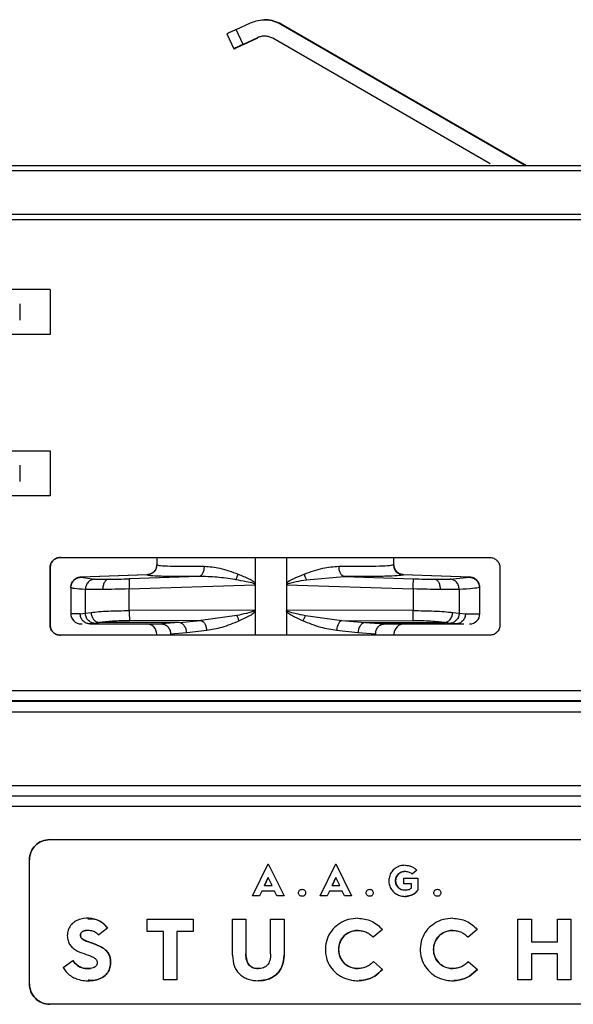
# Model space of a CAD drawing. Header units: millimetres. Extents: x -172 to 186, y -17 to 277.
# Tile 24 of 26: x 37 to 64, y 229 to 277. Entities that reach past the tile are written whole.
import ezdxf

# ---------------------------------------------------------------- set-up
doc = ezdxf.new("R2010")
doc.units = ezdxf.units.MM

msp = doc.modelspace()

# ---------------------------------------------------------------- linework, layer by layer
at = {"color": 7, "linetype": 'Continuous', "lineweight": 25}
for p, q in [((47.742, 276.693), (48.448, 277.022)), ((49.14, 277.172), (49.125, 277.172)), ((49.925, 276.957), (61.916, 270.034)), ((49.94, 276.957), (49.925, 276.957)), ((61.932, 270.034), (49.94, 276.957)), ((47.29, 276.481), (47.629, 275.756)), ((48.08, 275.968), (47.742, 276.693)), ((48.787, 276.297), (48.08, 275.968)), ((48.096, 275.968), (48.802, 276.297)), ((48.802, 276.297), (48.787, 276.297)), ((60.154, 270.128), (49.525, 276.265)), ((47.629, 275.756), (47.642, 275.756)), ((85.353, 270.034), (11.645, 270.034)), ((85.348, 269.791), (11.709, 269.791)), ((85.344, 267.396), (11.908, 267.394)), ((38.64, 263.986), (21.84, 263.986)), ((38.64, 263.986), (38.64, 261.786)), ((37.157, 263.286), (37.157, 262.486)), ((38.64, 261.786), (21.84, 261.786)), ((21.84, 256.086), (38.64, 256.086)), ((38.64, 256.086), (38.64, 253.886)), ((37.157, 255.386), (37.157, 254.586)), ((38.64, 253.886), (21.84, 253.886)), ((39.139, 250.875), (60.139, 250.875)), ((43.857, 250.875), (43.857, 250.526)), ((48.683, 248.237), (48.683, 250.875)), ((50.201, 250.875), (50.201, 248.237)), ((55.457, 250.524), (55.457, 250.875)), ((43.861, 250.53), (43.858, 250.524)), ((55.43, 250.524), (55.455, 250.524)), ((38.639, 247.575), (38.639, 250.375)), ((38.639, 250.375), (38.644, 250.375)), ((38.644, 250.375), (38.644, 247.575)), ((38.669, 250.375), (38.674, 250.375)), ((43.406, 250.031), (40.128, 249.917)), ((43.376, 250.025), (40.138, 249.911)), ((40.138, 249.911), (40.814, 249.817)), ((40.138, 249.911), (40.151, 249.911)), ((45.908, 249.951), (42.527, 249.837)), ((43.376, 250.025), (43.389, 250.025)), ((51.174, 249.788), (53.018, 249.951)), ((53.018, 249.951), (56.408, 249.837)), ((59.184, 249.917), (55.907, 250.031)), ((59.148, 249.911), (55.911, 250.025)), ((55.911, 250.025), (55.925, 250.025)), ((58.211, 249.817), (59.148, 249.911)), ((59.148, 249.911), (59.162, 249.911)), ((60.639, 250.375), (60.639, 247.575)), ((39.656, 249.423), (39.656, 248.129)), ((42.509, 249.337), (48.659, 249.545)), ((50.224, 249.545), (56.39, 249.337)), ((59.654, 249.412), (59.653, 249.472)), ((59.656, 248.129), (59.656, 249.423)), ((39.68, 249.405), (39.656, 249.412)), ((40.367, 248.153), (40.367, 249.318)), ((42.509, 248.281), (42.509, 249.337)), ((56.39, 249.337), (56.39, 248.281)), ((58.643, 249.318), (58.643, 248.153)), ((59.656, 249.412), (59.63, 249.412)), ((40.11, 248.129), (39.712, 248.129)), ((40.11, 248.129), (40.367, 248.153)), ((40.367, 248.153), (40.643, 248.191)), ((48.658, 248.305), (42.509, 248.281)), ((47.766, 248.039), (46.011, 247.798)), ((48.682, 247.075), (48.682, 248.237)), ((50.201, 248.237), (50.201, 247.075)), ((56.39, 248.281), (50.225, 248.305)), ((51.125, 248.038), (52.913, 247.798)), ((58.33, 248.191), (58.643, 248.153)), ((58.643, 248.153), (58.954, 248.129)), ((38.639, 247.575), (38.644, 247.575)), ((38.669, 247.575), (38.674, 247.575)), ((40.163, 247.629), (40.208, 247.629)), ((40.83, 247.655), (40.588, 247.629)), ((40.588, 247.629), (44.095, 247.629)), ((41.05, 247.694), (40.83, 247.655)), ((44.95, 247.694), (41.05, 247.694)), ((46.011, 247.798), (42.543, 247.784)), ((44.95, 247.694), (44.095, 247.629)), ((44.95, 247.694), (46.011, 247.798)), ((52.913, 247.798), (56.389, 247.784)), ((52.913, 247.798), (54.042, 247.694)), ((54.042, 247.694), (57.941, 247.694)), ((54.042, 247.694), (54.981, 247.629)), ((54.981, 247.629), (58.876, 247.629)), ((58.192, 247.655), (57.941, 247.694)), ((58.489, 247.629), (58.192, 247.655)), ((60.139, 247.075), (39.139, 247.075)), ((45.321, 247.197), (44.537, 247.129)), ((46.298, 247.301), (45.321, 247.197)), ((53.692, 247.197), (52.652, 247.301)), ((54.558, 247.129), (53.692, 247.197)), ((28.579, 244.38), (99.989, 244.38)), ((97.16, 243.837), (12.175, 243.837)), ((28.578, 243.88), (99.988, 243.88)), ((12.174, 243.337), (97.451, 243.337)), ((13.21, 239.729), (97.159, 239.729)), ((13.209, 239.229), (95.627, 239.229)), ((85.322, 239.204), (20.617, 239.204)), ((85.321, 238.704), (20.615, 238.704)), ((38.631, 237.088), (67.631, 237.088)), ((37.631, 230.027), (37.631, 236.088)), ((37.631, 230.027), (37.631, 236.088)), ((37.631, 236.088), (37.631, 236.088)), ((48.544, 234.328), (49.312, 235.888)), ((49.312, 235.888), (50.08, 234.328)), ((49.312, 235.888), (49.312, 235.888)), ((49.312, 235.888), (50.08, 234.328)), ((51.849, 234.328), (52.617, 235.888)), ((52.617, 235.888), (53.385, 234.328)), ((52.617, 235.888), (52.617, 235.888)), ((52.617, 235.888), (53.385, 234.328)), ((55.998, 235.826), (55.998, 235.826)), ((56.569, 235.587), (56.349, 235.394)), ((56.57, 235.587), (56.35, 235.394)), ((56.57, 235.587), (56.569, 235.587)), ((49.31, 235.227), (49.123, 234.84)), ((49.124, 234.84), (49.31, 235.227)), ((49.498, 234.84), (49.31, 235.227)), ((49.31, 235.227), (49.31, 235.227)), ((52.615, 235.227), (52.428, 234.84)), ((52.429, 234.84), (52.615, 235.227)), ((52.803, 234.84), (52.615, 235.227)), ((52.615, 235.227), (52.615, 235.227)), ((55.932, 235.202), (56.625, 235.202)), ((55.932, 234.914), (55.932, 235.202)), ((56.349, 235.394), (56.35, 235.394)), ((56.624, 235.202), (56.624, 234.605)), ((56.625, 235.202), (56.625, 234.605)), ((49.003, 234.563), (48.888, 234.328)), ((49.003, 234.563), (48.889, 234.328)), ((49.619, 234.563), (49.003, 234.563)), ((49.123, 234.84), (49.498, 234.84)), ((49.733, 234.328), (49.619, 234.563)), ((50.965, 234.652), (50.964, 234.652)), ((52.308, 234.563), (52.193, 234.328)), ((52.308, 234.563), (52.194, 234.328)), ((52.924, 234.563), (52.308, 234.563)), ((52.428, 234.84), (52.803, 234.84)), ((53.038, 234.328), (52.923, 234.563)), ((54.27, 234.652), (54.269, 234.652)), ((56.32, 234.914), (55.932, 234.914)), ((56.319, 234.715), (56.319, 234.914)), ((56.32, 234.715), (56.319, 234.715)), ((56.624, 234.605), (56.625, 234.605)), ((57.579, 234.652), (57.578, 234.652)), ((48.889, 234.328), (48.544, 234.328)), ((50.08, 234.328), (49.733, 234.328)), ((50.964, 234.307), (50.965, 234.307)), ((52.194, 234.328), (51.849, 234.328)), ((53.385, 234.328), (53.038, 234.328)), ((54.269, 234.307), (54.27, 234.307)), ((57.578, 234.307), (57.579, 234.307)), ((40.482, 233.234), (40.481, 233.234)), ((43.384, 232.593), (43.384, 233.188)), ((43.384, 233.188), (45.632, 233.188)), ((45.631, 233.188), (45.631, 232.593)), ((45.632, 233.188), (45.632, 232.593)), ((47.559, 231.425), (47.559, 233.188)), ((47.559, 233.188), (48.214, 233.188)), ((48.214, 233.188), (48.214, 231.492)), ((48.214, 233.188), (48.214, 231.492)), ((49.424, 233.188), (50.079, 233.188)), ((49.424, 231.492), (49.424, 233.188)), ((50.079, 233.188), (50.079, 231.425)), ((50.079, 233.188), (50.079, 231.425)), ((53.694, 233.234), (53.694, 233.234)), ((58.333, 233.234), (58.332, 233.234)), ((61.518, 230.227), (61.518, 233.188)), ((61.518, 233.188), (62.173, 233.188)), ((62.172, 233.188), (62.172, 232.087)), ((62.173, 233.188), (62.173, 232.087)), ((63.455, 232.087), (63.455, 233.188)), ((63.455, 233.188), (64.11, 233.188)), ((64.109, 233.188), (64.109, 230.227)), ((64.11, 233.188), (64.11, 230.227)), ((41.456, 232.75), (41.018, 232.419)), ((41.456, 232.75), (41.019, 232.419)), ((41.456, 232.75), (41.456, 232.75)), ((44.187, 232.593), (43.384, 232.593)), ((44.187, 230.227), (44.187, 232.593)), ((45.632, 232.593), (44.841, 232.593)), ((44.841, 232.593), (44.841, 230.227)), ((44.842, 232.593), (44.842, 230.227)), ((54.891, 232.682), (54.445, 232.304)), ((54.892, 232.682), (54.446, 232.304)), ((54.892, 232.682), (54.891, 232.682)), ((59.53, 232.682), (59.084, 232.304)), ((59.531, 232.682), (59.085, 232.304)), ((59.531, 232.682), (59.53, 232.682)), ((41.018, 232.419), (41.019, 232.419)), ((54.445, 232.304), (54.446, 232.304)), ((59.084, 232.304), (59.085, 232.304)), ((62.172, 232.087), (63.456, 232.087)), ((40.844, 231.964), (40.844, 231.964)), ((39.285, 230.834), (39.761, 231.161)), ((39.761, 231.161), (39.761, 231.161)), ((40.202, 231.539), (40.203, 231.539)), ((47.56, 231.425), (47.559, 231.425)), ((48.214, 231.492), (48.214, 231.492)), ((49.425, 231.492), (49.424, 231.492)), ((50.079, 231.425), (50.079, 231.425)), ((63.456, 231.492), (62.172, 231.492)), ((62.172, 231.492), (62.172, 230.227)), ((62.173, 231.492), (62.173, 230.227)), ((63.455, 230.227), (63.455, 231.492)), ((39.285, 230.834), (39.285, 230.834)), ((48.821, 230.775), (48.822, 230.775)), ((54.45, 231.114), (54.896, 230.736)), ((54.45, 231.114), (54.45, 231.114)), ((54.45, 231.114), (54.896, 230.736)), ((54.896, 230.736), (54.896, 230.736)), ((59.088, 231.114), (59.534, 230.736)), ((59.089, 231.114), (59.088, 231.114)), ((59.089, 231.114), (59.535, 230.736)), ((59.534, 230.736), (59.535, 230.736)), ((40.501, 230.18), (40.502, 230.18)), ((44.842, 230.227), (44.187, 230.227)), ((48.821, 230.18), (48.822, 230.18)), ((53.752, 230.181), (53.752, 230.181)), ((58.39, 230.181), (58.391, 230.181)), ((62.173, 230.227), (61.518, 230.227)), ((64.11, 230.227), (63.455, 230.227)), ((37.631, 230.027), (37.631, 230.027)), ((67.631, 229.027), (38.631, 229.027))]:
    msp.add_line(p, q, dxfattribs=at)
at = {"color": 7, "linetype": 'Continuous', "lineweight": 25, "flags": 128}
for points in [[(85.345, 267.653), (48.623, 267.653), (11.89, 267.65)], [(55.998, 235.53), (55.815, 235.495), (55.666, 235.397), (55.567, 235.25), (55.531, 235.064), (55.567, 234.88), (55.666, 234.733), (55.815, 234.636), (55.998, 234.601), (55.998, 234.601)]]:
    msp.add_lwpolyline(points, dxfattribs=at)
at = {"color": 7, "linetype": 'Continuous', "lineweight": 25}
for centre, radius, start, end in [((40.156, 248.129), 0.5, 178.9382, 270), ((59.156, 248.129), 0.5, 270, 358.9382), ((43.356, 247.129), 0.5, 359.511, 90), ((55.956, 247.129), 0.5, 90, 179.511), ((53.681, 231.707), 0.933, 89.1873, 270.8127), ((58.32, 231.707), 0.933, 89.1873, 270.8127)]:
    msp.add_arc(centre, radius, start, end, dxfattribs=at)
for points in [[(48.448, 277.022), (48.568, 277.068), (48.808, 277.16), (49.195, 277.184), (49.579, 277.126), (49.809, 277.014), (49.925, 276.957)], [(47.742, 276.693), (47.683, 276.665), (47.564, 276.61), (47.415, 276.54), (47.31, 276.491), (47.297, 276.484), (47.29, 276.481)], [(48.08, 275.968), (48.021, 275.94), (47.902, 275.884), (47.753, 275.815), (47.648, 275.766), (47.635, 275.759), (47.629, 275.756)], [(47.642, 275.756), (47.649, 275.759), (47.663, 275.766), (47.768, 275.815), (47.918, 275.884), (48.037, 275.94), (48.096, 275.968)], [(49.525, 276.265), (49.467, 276.293), (49.352, 276.349), (49.16, 276.378), (48.966, 276.366), (48.846, 276.32), (48.787, 276.297)], [(38.639, 250.375), (38.647, 250.441), (38.662, 250.572), (38.778, 250.737), (38.943, 250.853), (39.074, 250.868), (39.139, 250.875)], [(39.144, 250.875), (39.079, 250.868), (38.948, 250.853), (38.783, 250.737), (38.667, 250.572), (38.652, 250.441), (38.644, 250.375)], [(60.139, 250.875), (60.205, 250.868), (60.336, 250.853), (60.501, 250.737), (60.617, 250.572), (60.632, 250.441), (60.639, 250.375)], [(42.527, 249.837), (42.523, 249.827), (42.514, 249.808), (42.507, 249.692), (42.504, 249.529), (42.507, 249.401), (42.509, 249.337)], [(56.39, 249.337), (56.392, 249.401), (56.397, 249.529), (56.403, 249.692), (56.407, 249.808), (56.408, 249.827), (56.408, 249.837)], [(42.509, 248.281), (42.51, 248.22), (42.511, 248.098), (42.519, 247.941), (42.53, 247.824), (42.539, 247.797), (42.543, 247.784)], [(56.389, 247.784), (56.389, 247.797), (56.389, 247.824), (56.389, 247.941), (56.39, 248.098), (56.39, 248.22), (56.39, 248.281)], [(39.139, 247.075), (39.074, 247.083), (38.943, 247.098), (38.778, 247.213), (38.662, 247.379), (38.647, 247.51), (38.639, 247.575)], [(38.644, 247.575), (38.652, 247.51), (38.667, 247.379), (38.783, 247.213), (38.948, 247.098), (39.079, 247.083), (39.144, 247.075)], [(60.639, 247.575), (60.632, 247.51), (60.617, 247.379), (60.501, 247.213), (60.336, 247.098), (60.205, 247.083), (60.139, 247.075)], [(37.631, 236.088), (37.646, 236.219), (37.676, 236.481), (37.908, 236.811), (38.238, 237.042), (38.5, 237.073), (38.631, 237.088)], [(38.631, 237.088), (38.5, 237.073), (38.238, 237.042), (37.908, 236.811), (37.676, 236.481), (37.646, 236.219), (37.631, 236.088)], [(55.998, 235.826), (56.051, 235.823), (56.157, 235.818), (56.309, 235.769), (56.451, 235.694), (56.53, 235.623), (56.569, 235.587)], [(55.998, 235.826), (56.051, 235.823), (56.158, 235.818), (56.31, 235.769), (56.452, 235.694), (56.53, 235.623), (56.57, 235.587)], [(50.964, 234.307), (50.942, 234.31), (50.897, 234.315), (50.839, 234.355), (50.801, 234.412), (50.788, 234.48), (50.801, 234.547), (50.839, 234.604), (50.897, 234.644), (50.942, 234.649), (50.964, 234.652)], [(50.964, 234.652), (50.987, 234.649), (51.032, 234.644), (51.089, 234.604), (51.127, 234.547), (51.141, 234.48), (51.127, 234.412), (51.089, 234.355), (51.032, 234.315), (50.987, 234.31), (50.964, 234.307)], [(50.965, 234.652), (50.987, 234.649), (51.032, 234.644), (51.09, 234.604), (51.128, 234.547), (51.141, 234.48), (51.128, 234.412), (51.09, 234.355), (51.032, 234.315), (50.987, 234.31), (50.965, 234.307)], [(54.269, 234.307), (54.247, 234.31), (54.202, 234.315), (54.144, 234.355), (54.106, 234.412), (54.092, 234.48), (54.106, 234.547), (54.144, 234.604), (54.202, 234.644), (54.247, 234.649), (54.269, 234.652)], [(54.269, 234.652), (54.292, 234.649), (54.337, 234.644), (54.394, 234.604), (54.432, 234.547), (54.446, 234.48), (54.432, 234.412), (54.394, 234.355), (54.337, 234.315), (54.292, 234.31), (54.269, 234.307)], [(54.27, 234.652), (54.292, 234.649), (54.337, 234.644), (54.395, 234.604), (54.433, 234.547), (54.446, 234.48), (54.433, 234.412), (54.395, 234.355), (54.337, 234.315), (54.292, 234.31), (54.27, 234.307)], [(57.578, 234.307), (57.556, 234.31), (57.511, 234.315), (57.453, 234.355), (57.415, 234.412), (57.402, 234.48), (57.415, 234.547), (57.453, 234.604), (57.511, 234.644), (57.556, 234.649), (57.578, 234.652)], [(57.578, 234.652), (57.601, 234.649), (57.646, 234.644), (57.703, 234.604), (57.742, 234.547), (57.755, 234.48), (57.742, 234.412), (57.703, 234.355), (57.646, 234.315), (57.601, 234.31), (57.578, 234.307)], [(57.579, 234.652), (57.602, 234.649), (57.647, 234.644), (57.704, 234.604), (57.742, 234.547), (57.756, 234.48), (57.742, 234.412), (57.704, 234.355), (57.647, 234.315), (57.602, 234.31), (57.579, 234.307)], [(53.694, 233.234), (53.807, 233.227), (54.034, 233.212), (54.357, 233.099), (54.654, 232.927), (54.812, 232.764), (54.891, 232.682)], [(53.694, 233.234), (53.808, 233.227), (54.034, 233.212), (54.358, 233.099), (54.655, 232.927), (54.813, 232.764), (54.892, 232.682)], [(58.332, 233.234), (58.446, 233.227), (58.672, 233.212), (58.996, 233.099), (59.292, 232.927), (59.451, 232.764), (59.53, 232.682)], [(58.333, 233.234), (58.446, 233.227), (58.673, 233.212), (58.996, 233.099), (59.293, 232.927), (59.452, 232.764), (59.531, 232.682)], [(38.631, 229.027), (38.5, 229.042), (38.238, 229.072), (37.908, 229.303), (37.676, 229.633), (37.646, 229.896), (37.631, 230.027)], [(37.631, 230.027), (37.646, 229.896), (37.676, 229.633), (37.908, 229.303), (38.238, 229.072), (38.5, 229.042), (38.631, 229.027)]]:
    msp.add_open_spline(points, degree=3, dxfattribs=at)
for points, knots in [([(49.94, 276.957), (49.825, 277.012), (49.595, 277.122), (49.314, 277.181), (49.164, 277.167), (49.141, 277.165)], [0, 0, 0, 0, 0.458429, 0.916858, 1, 1, 1, 1]), ([(43.858, 250.524), (43.851, 250.463), (43.837, 250.335), (43.726, 250.169), (43.564, 250.052), (43.437, 250.034), (43.376, 250.025)], [0, 0, 0, 0, 0.2405789, 0.5, 0.7594211, 1, 1, 1, 1]), ([(43.858, 250.529), (43.851, 250.468), (43.838, 250.34), (43.727, 250.174), (43.566, 250.057), (43.439, 250.039), (43.378, 250.03)], [0, 0, 0, 0, 0.240661, 0.499886, 0.759169, 1, 1, 1, 1]), ([(43.858, 250.524), (43.898, 250.509), (43.977, 250.48), (44.483, 250.455), (45.207, 250.443), (45.864, 250.448), (46.189, 250.451)], [0, 0, 0, 0, 0.258084, 0.510758, 0.758053, 1, 1, 1, 1]), ([(45.908, 249.951), (45.945, 249.961), (46.02, 249.98), (46.114, 250.097), (46.179, 250.263), (46.186, 250.389), (46.189, 250.451)], [0, 0, 0, 0, 0.240725, 0.5, 0.759275, 1, 1, 1, 1]), ([(46.189, 250.451), (46.439, 250.429), (46.968, 250.383), (47.536, 250.173), (47.836, 250.063)], [0, 0, 0, 0, 0.473077, 1, 1, 1, 1]), ([(51.061, 250.062), (51.368, 250.173), (51.951, 250.383), (52.505, 250.429), (52.767, 250.451)], [0, 0, 0, 0, 0.526926, 1, 1, 1, 1]), ([(52.767, 250.451), (53.112, 250.448), (53.809, 250.443), (54.613, 250.455), (55.21, 250.48), (55.356, 250.509), (55.43, 250.524)], [0, 0, 0, 0, 0.241947, 0.489242, 0.741916, 1, 1, 1, 1]), ([(53.018, 249.951), (52.986, 249.961), (52.918, 249.98), (52.834, 250.097), (52.776, 250.263), (52.77, 250.389), (52.767, 250.451)], [0, 0, 0, 0, 0.240725, 0.5, 0.759275, 1, 1, 1, 1]), ([(55.43, 250.524), (55.437, 250.463), (55.451, 250.335), (55.562, 250.169), (55.723, 250.052), (55.85, 250.034), (55.911, 250.025)], [0, 0, 0, 0, 0.240579, 0.5, 0.759421, 1, 1, 1, 1]), ([(55.935, 250.03), (55.874, 250.039), (55.747, 250.057), (55.586, 250.174), (55.475, 250.34), (55.462, 250.468), (55.456, 250.529)], [0, 0, 0, 0, 0.2408313, 0.5001145, 0.7593391, 1, 1, 1, 1]), ([(39.656, 249.412), (39.663, 249.474), (39.677, 249.601), (39.788, 249.767), (39.95, 249.884), (40.077, 249.903), (40.138, 249.911)], [0, 0, 0, 0, 0.240569, 0.5, 0.759431, 1, 1, 1, 1]), ([(40.145, 249.917), (40.085, 249.909), (39.977, 249.895), (39.829, 249.804), (39.734, 249.691), (39.68, 249.578), (39.667, 249.51), (39.66, 249.472)], [0, 0, 0, 0, 0.262352, 0.471012, 0.679237, 0.822256, 1, 1, 1, 1]), ([(45.908, 249.951), (45.544, 249.948), (44.816, 249.943), (44.031, 249.955), (43.499, 249.981), (43.417, 250.01), (43.376, 250.025)], [0, 0, 0, 0, 0.250008, 0.500014, 0.750012, 1, 1, 1, 1]), ([(47.718, 249.788), (47.701, 249.791), (47.396, 249.841), (46.784, 249.927), (46.207, 249.943), (45.908, 249.951)], [0, 0, 0, 0, 0.028857, 0.497876, 1, 1, 1, 1]), ([(47.718, 249.788), (47.74, 249.831), (47.785, 249.915), (47.819, 250.013), (47.836, 250.063)], [0, 0, 0, 0, 0.500022, 1, 1, 1, 1]), ([(47.836, 250.063), (48.01, 249.99), (48.257, 249.888), (48.552, 249.742), (48.647, 249.648), (48.683, 249.613)], [0, 0, 0, 0, 0.594404, 0.84589, 1, 1, 1, 1]), ([(50.201, 249.613), (50.218, 249.632), (50.33, 249.757), (50.643, 249.889), (50.915, 250.002), (51.061, 250.062)], [0, 0, 0, 0, 0.078529, 0.50781, 1, 1, 1, 1]), ([(51.061, 250.062), (51.078, 250.013), (51.112, 249.915), (51.153, 249.83), (51.174, 249.788)], [0, 0, 0, 0, 0.500017, 1, 1, 1, 1]), ([(55.911, 250.025), (55.834, 250.01), (55.681, 249.981), (55.051, 249.955), (54.178, 249.943), (53.405, 249.948), (53.018, 249.951)], [0, 0, 0, 0, 0.2499882, 0.4999861, 0.7499916, 1, 1, 1, 1]), ([(59.148, 249.911), (59.21, 249.903), (59.337, 249.884), (59.498, 249.767), (59.609, 249.601), (59.624, 249.474), (59.63, 249.412)], [0, 0, 0, 0, 0.240569, 0.5, 0.759431, 1, 1, 1, 1]), ([(59.653, 249.472), (59.646, 249.51), (59.633, 249.578), (59.579, 249.691), (59.484, 249.804), (59.336, 249.895), (59.228, 249.909), (59.168, 249.917)], [0, 0, 0, 0, 0.1777436, 0.3207635, 0.528988, 0.7376477, 1, 1, 1, 1]), ([(40.814, 249.817), (40.757, 249.808), (40.64, 249.788), (40.49, 249.671), (40.387, 249.506), (40.374, 249.379), (40.367, 249.318)], [0, 0, 0, 0, 0.240694, 0.5, 0.759306, 1, 1, 1, 1]), ([(40.814, 249.817), (40.896, 249.814), (41.061, 249.809), (41.349, 249.811), (41.494, 249.812)], [0, 0, 0, 0, 0.4999914, 1, 1, 1, 1]), ([(41.494, 249.812), (41.458, 249.803), (41.384, 249.783), (41.291, 249.666), (41.228, 249.501), (41.221, 249.374), (41.217, 249.313)], [0, 0, 0, 0, 0.240714, 0.499979, 0.759256, 1, 1, 1, 1]), ([(41.494, 249.812), (41.653, 249.815), (41.971, 249.819), (42.342, 249.831), (42.527, 249.837)], [0, 0, 0, 0, 0.500269, 1, 1, 1, 1]), ([(48.659, 249.545), (48.659, 249.547), (48.659, 249.551), (48.655, 249.559), (48.642, 249.576), (48.509, 249.649), (48.188, 249.701), (47.89, 249.756), (47.718, 249.788)], [0, 0, 0, 0, 0.005576, 0.011573, 0.025995, 0.069, 0.462783, 1, 1, 1, 1]), ([(48.659, 249.545), (48.663, 249.549), (48.67, 249.558), (48.681, 249.58), (48.682, 249.599), (48.683, 249.613)], [0, 0, 0, 0, 0.221706, 0.454983, 1, 1, 1, 1]), ([(50.201, 249.613), (50.202, 249.599), (50.203, 249.58), (50.213, 249.557), (50.221, 249.549), (50.224, 249.545)], [0, 0, 0, 0, 0.547665, 0.780139, 1, 1, 1, 1]), ([(50.224, 249.545), (50.225, 249.548), (50.225, 249.553), (50.23, 249.563), (50.252, 249.584), (50.319, 249.614), (50.462, 249.655), (50.755, 249.718), (51.006, 249.76), (51.174, 249.788)], [0, 0, 0, 0, 0.007143, 0.014993, 0.034782, 0.097226, 0.231033, 0.485238, 1, 1, 1, 1]), ([(56.408, 249.837), (56.595, 249.831), (56.969, 249.819), (57.301, 249.815), (57.467, 249.812)], [0, 0, 0, 0, 0.4995681, 1, 1, 1, 1]), ([(57.467, 249.812), (57.62, 249.811), (57.926, 249.809), (58.116, 249.814), (58.211, 249.817)], [0, 0, 0, 0, 0.499873, 1, 1, 1, 1]), ([(57.467, 249.812), (57.499, 249.803), (57.565, 249.783), (57.648, 249.666), (57.704, 249.501), (57.711, 249.374), (57.714, 249.313)], [0, 0, 0, 0, 0.240714, 0.499979, 0.759256, 1, 1, 1, 1]), ([(58.643, 249.318), (58.637, 249.379), (58.624, 249.506), (58.524, 249.671), (58.379, 249.788), (58.265, 249.808), (58.211, 249.817)], [0, 0, 0, 0, 0.240694, 0.5, 0.759306, 1, 1, 1, 1]), ([(40.367, 249.318), (40.161, 249.329), (39.768, 249.352), (39.708, 249.388), (39.68, 249.405)], [0, 0, 0, 0, 0.524058, 1, 1, 1, 1]), ([(41.217, 249.313), (41.035, 249.312), (40.674, 249.31), (40.469, 249.315), (40.367, 249.318)], [0, 0, 0, 0, 0.5064652, 1, 1, 1, 1]), ([(42.509, 249.337), (42.276, 249.332), (41.812, 249.32), (41.415, 249.315), (41.217, 249.313)], [0, 0, 0, 0, 0.502494, 1, 1, 1, 1]), ([(57.714, 249.313), (57.507, 249.315), (57.093, 249.32), (56.625, 249.332), (56.39, 249.337)], [0, 0, 0, 0, 0.497506, 1, 1, 1, 1]), ([(58.643, 249.318), (58.526, 249.315), (58.29, 249.31), (57.907, 249.312), (57.714, 249.313)], [0, 0, 0, 0, 0.4935348, 1, 1, 1, 1]), ([(59.63, 249.412), (59.551, 249.392), (59.396, 249.354), (58.891, 249.329), (58.643, 249.318)], [0, 0, 0, 0, 0.509998, 1, 1, 1, 1]), ([(40.588, 247.629), (40.527, 247.636), (40.435, 247.646), (40.324, 247.708), (40.248, 247.773), (40.186, 247.853), (40.126, 247.969), (40.117, 248.066), (40.11, 248.129)], [0, 0, 0, 0, 0.2394568, 0.3683607, 0.5, 0.6316393, 0.7605432, 1, 1, 1, 1]), ([(40.83, 247.655), (40.773, 247.663), (40.685, 247.676), (40.578, 247.739), (40.505, 247.803), (40.445, 247.882), (40.386, 247.997), (40.375, 248.092), (40.367, 248.153)], [0, 0, 0, 0, 0.239852, 0.368615, 0.5, 0.631385, 0.760148, 1, 1, 1, 1]), ([(40.643, 248.191), (40.766, 248.204), (41.008, 248.23), (41.48, 248.258), (41.983, 248.276), (42.336, 248.279), (42.509, 248.281)], [0, 0, 0, 0, 0.264782, 0.519664, 0.764711, 1, 1, 1, 1]), ([(40.643, 248.191), (40.652, 248.13), (40.669, 248.006), (40.765, 247.843), (40.898, 247.726), (41.001, 247.704), (41.05, 247.694)], [0, 0, 0, 0, 0.240975, 0.5, 0.759025, 1, 1, 1, 1]), ([(48.658, 248.305), (48.658, 248.304), (48.658, 248.3), (48.654, 248.292), (48.641, 248.275), (48.581, 248.239), (48.443, 248.194), (48.16, 248.12), (47.924, 248.072), (47.766, 248.039)], [0, 0, 0, 0, 0.005768, 0.012053, 0.027258, 0.072251, 0.230758, 0.484971, 1, 1, 1, 1]), ([(47.889, 247.775), (47.87, 247.822), (47.834, 247.916), (47.789, 247.998), (47.766, 248.039)], [0, 0, 0, 0, 0.5000169, 1, 1, 1, 1]), ([(48.682, 248.237), (48.653, 248.206), (48.58, 248.126), (48.309, 247.968), (48.07, 247.858), (47.889, 247.775)], [0, 0, 0, 0, 0.135676, 0.345194, 1, 1, 1, 1]), ([(48.682, 248.237), (48.681, 248.249), (48.68, 248.269), (48.671, 248.29), (48.664, 248.3), (48.66, 248.304), (48.658, 248.305)], [0, 0, 0, 0, 0.498217, 0.785367, 0.900206, 1, 1, 1, 1]), ([(50.201, 248.237), (50.202, 248.25), (50.203, 248.269), (50.214, 248.292), (50.221, 248.301), (50.225, 248.305)], [0, 0, 0, 0, 0.524008, 0.763656, 1, 1, 1, 1]), ([(51.006, 247.775), (50.84, 247.851), (50.603, 247.959), (50.324, 248.11), (50.235, 248.202), (50.201, 248.237)], [0, 0, 0, 0, 0.5935106, 0.8441032, 1, 1, 1, 1]), ([(50.225, 248.305), (50.225, 248.304), (50.225, 248.3), (50.228, 248.292), (50.242, 248.276), (50.367, 248.201), (50.674, 248.138), (50.96, 248.075), (51.125, 248.038)], [0, 0, 0, 0, 0.005672, 0.011832, 0.02665, 0.0702, 0.463685, 1, 1, 1, 1]), ([(51.125, 248.038), (51.104, 247.998), (51.062, 247.916), (51.025, 247.822), (51.006, 247.775)], [0, 0, 0, 0, 0.50002, 1, 1, 1, 1]), ([(56.39, 248.281), (56.564, 248.279), (56.92, 248.276), (57.438, 248.258), (57.932, 248.23), (58.196, 248.204), (58.33, 248.191)], [0, 0, 0, 0, 0.235289, 0.480336, 0.735218, 1, 1, 1, 1]), ([(57.941, 247.694), (57.988, 247.704), (58.085, 247.726), (58.212, 247.843), (58.304, 248.006), (58.321, 248.13), (58.33, 248.191)], [0, 0, 0, 0, 0.240975, 0.5, 0.759025, 1, 1, 1, 1]), ([(58.643, 248.153), (58.636, 248.092), (58.624, 247.997), (58.567, 247.882), (58.508, 247.803), (58.437, 247.739), (58.334, 247.676), (58.248, 247.663), (58.192, 247.655)], [0, 0, 0, 0, 0.239852, 0.368615, 0.5, 0.631385, 0.760148, 1, 1, 1, 1]), ([(58.954, 248.129), (58.947, 248.066), (58.938, 247.969), (58.88, 247.853), (58.82, 247.773), (58.745, 247.708), (58.637, 247.646), (58.547, 247.636), (58.489, 247.629)], [0, 0, 0, 0, 0.239457, 0.368361, 0.5, 0.631639, 0.760543, 1, 1, 1, 1]), ([(58.954, 248.129), (59.357, 248.129), (59.805, 248.129), (59.619, 248.129), (59.601, 248.129)], [0, 0, 0, 0, 0.9015039, 1, 1, 1, 1]), ([(42.543, 247.784), (42.396, 247.782), (42.102, 247.779), (41.694, 247.76), (41.327, 247.732), (41.143, 247.707), (41.05, 247.694)], [0, 0, 0, 0, 0.249757, 0.5, 0.749668, 1, 1, 1, 1]), ([(44.095, 247.629), (44.151, 247.622), (44.236, 247.612), (44.339, 247.55), (44.41, 247.485), (44.467, 247.405), (44.522, 247.289), (44.531, 247.192), (44.537, 247.129)], [0, 0, 0, 0, 0.239457, 0.368361, 0.5, 0.631639, 0.760543, 1, 1, 1, 1]), ([(45.321, 247.197), (45.313, 247.257), (45.297, 247.381), (45.209, 247.543), (45.088, 247.66), (44.995, 247.683), (44.95, 247.694)], [0, 0, 0, 0, 0.2410968, 0.5, 0.7589032, 1, 1, 1, 1]), ([(46.011, 247.798), (46.045, 247.786), (46.117, 247.762), (46.21, 247.644), (46.278, 247.483), (46.291, 247.36), (46.298, 247.301)], [0, 0, 0, 0, 0.241297, 0.5, 0.758703, 1, 1, 1, 1]), ([(47.889, 247.775), (47.602, 247.656), (47.058, 247.428), (46.542, 247.342), (46.298, 247.301)], [0, 0, 0, 0, 0.525926, 1, 1, 1, 1]), ([(52.652, 247.301), (52.397, 247.342), (51.857, 247.428), (51.3, 247.656), (51.006, 247.775)], [0, 0, 0, 0, 0.474082, 1, 1, 1, 1]), ([(52.913, 247.798), (52.882, 247.786), (52.818, 247.762), (52.734, 247.644), (52.672, 247.483), (52.659, 247.36), (52.652, 247.301)], [0, 0, 0, 0, 0.241297, 0.5, 0.758703, 1, 1, 1, 1]), ([(54.042, 247.694), (54, 247.683), (53.913, 247.66), (53.799, 247.543), (53.716, 247.381), (53.7, 247.257), (53.692, 247.197)], [0, 0, 0, 0, 0.241097, 0.5, 0.758903, 1, 1, 1, 1]), ([(54.558, 247.129), (54.564, 247.192), (54.573, 247.289), (54.625, 247.405), (54.68, 247.485), (54.748, 247.55), (54.846, 247.612), (54.928, 247.622), (54.981, 247.629)], [0, 0, 0, 0, 0.239457, 0.368361, 0.5, 0.631639, 0.760543, 1, 1, 1, 1]), ([(57.941, 247.694), (57.84, 247.707), (57.639, 247.732), (57.255, 247.76), (56.834, 247.779), (56.538, 247.782), (56.389, 247.784)], [0, 0, 0, 0, 0.2500161, 0.4999846, 0.7499288, 1, 1, 1, 1]), ([(55.998, 235.826), (55.919, 235.82), (55.763, 235.809), (55.55, 235.71), (55.376, 235.565), (55.255, 235.37), (55.196, 235.144), (55.208, 234.908), (55.288, 234.689), (55.43, 234.511), (55.617, 234.38), (55.82, 234.315), (56.014, 234.298), (56.22, 234.325), (56.444, 234.413), (56.565, 234.542), (56.624, 234.605)], [0, 0, 0, 0, 0.074613, 0.147339, 0.218251, 0.287986, 0.361116, 0.437189, 0.508195, 0.578919, 0.649992, 0.722306, 0.778426, 0.833487, 0.918781, 1, 1, 1, 1]), ([(56.319, 234.715), (56.273, 234.683), (56.177, 234.616), (55.995, 234.592), (55.813, 234.623), (55.657, 234.724), (55.553, 234.878), (55.518, 235.065), (55.553, 235.251), (55.657, 235.406), (55.812, 235.507), (56.001, 235.541), (56.162, 235.513), (56.278, 235.457), (56.326, 235.415), (56.349, 235.394)], [0, 0, 0, 0, 0.076298, 0.158317, 0.243595, 0.324398, 0.40519, 0.491083, 0.577131, 0.658202, 0.739188, 0.824495, 0.913914, 0.957716, 1, 1, 1, 1]), ([(56.625, 234.605), (56.566, 234.542), (56.444, 234.412), (56.22, 234.329), (56.07, 234.3), (56.009, 234.305), (56.006, 234.305)], [0, 0, 0, 0, 0.3616437, 0.7414278, 0.9867303, 1, 1, 1, 1]), ([(41.456, 232.75), (41.375, 232.845), (41.2, 233.049), (40.78, 233.232), (40.357, 233.251), (40.007, 233.161), (39.772, 233.025), (39.591, 232.833), (39.489, 232.582), (39.476, 232.325), (39.523, 232.089), (39.63, 231.895), (39.844, 231.686), (40.057, 231.599), (40.202, 231.539)], [0, 0, 0, 0, 0.097679, 0.210745, 0.351596, 0.425816, 0.49491, 0.564001, 0.63164, 0.704423, 0.765799, 0.820168, 0.876935, 1, 1, 1, 1]), ([(40.481, 233.21), (40.591, 233.212), (40.845, 233.217), (41.201, 233.045), (41.375, 232.844), (41.456, 232.75)], [0, 0, 0, 0, 0.292136, 0.671909, 1, 1, 1, 1]), ([(53.694, 233.234), (53.534, 233.222), (53.221, 233.198), (52.794, 233.003), (52.447, 232.709), (52.201, 232.321), (52.084, 231.864), (52.107, 231.39), (52.27, 230.951), (52.553, 230.594), (52.929, 230.334), (53.33, 230.202), (53.71, 230.168), (54.103, 230.214), (54.532, 230.38), (54.775, 230.618), (54.896, 230.736)], [0, 0, 0, 0, 0.076296, 0.149129, 0.22023, 0.29148, 0.365526, 0.44255, 0.515179, 0.585988, 0.657371, 0.731113, 0.785639, 0.838629, 0.919638, 1, 1, 1, 1]), ([(58.332, 233.234), (58.172, 233.222), (57.86, 233.198), (57.433, 233.003), (57.086, 232.709), (56.84, 232.321), (56.723, 231.864), (56.746, 231.39), (56.909, 230.951), (57.192, 230.594), (57.568, 230.334), (57.969, 230.202), (58.349, 230.168), (58.741, 230.214), (59.171, 230.38), (59.413, 230.618), (59.534, 230.736)], [0, 0, 0, 0, 0.076296, 0.149129, 0.22023, 0.29148, 0.365526, 0.44255, 0.515179, 0.585988, 0.657371, 0.731113, 0.785639, 0.838629, 0.919638, 1, 1, 1, 1]), ([(40.844, 231.964), (40.763, 231.994), (40.64, 232.04), (40.493, 232.09), (40.361, 232.137), (40.251, 232.18), (40.172, 232.258), (40.144, 232.307), (40.128, 232.374), (40.129, 232.452), (40.165, 232.529), (40.227, 232.585), (40.31, 232.626), (40.458, 232.656), (40.651, 232.644), (40.871, 232.571), (40.97, 232.469), (41.018, 232.419)], [0, 0, 0, 0, 0.131999, 0.200043, 0.235756, 0.346888, 0.374462, 0.402458, 0.431408, 0.479269, 0.517507, 0.557778, 0.604487, 0.656728, 0.786069, 0.895563, 1, 1, 1, 1]), ([(40.55, 232.637), (40.503, 232.642), (40.421, 232.651), (40.311, 232.625), (40.228, 232.586), (40.166, 232.529), (40.129, 232.452), (40.129, 232.374), (40.145, 232.307), (40.173, 232.258), (40.251, 232.18), (40.361, 232.138), (40.494, 232.09), (40.64, 232.04), (40.763, 231.994), (40.844, 231.964)], [0, 0, 0, 0, 0.09886, 0.170544, 0.234635, 0.289917, 0.342366, 0.408039, 0.447735, 0.486175, 0.523962, 0.676504, 0.725318, 0.818876, 1, 1, 1, 1]), ([(54.45, 231.114), (54.4, 231.064), (54.301, 230.964), (54.114, 230.858), (53.91, 230.789), (53.64, 230.762), (53.322, 230.819), (53.01, 231.022), (52.801, 231.331), (52.731, 231.705), (52.801, 232.079), (53.009, 232.39), (53.321, 232.594), (53.64, 232.653), (53.909, 232.625), (54.112, 232.557), (54.297, 232.452), (54.396, 232.353), (54.445, 232.304)], [0, 0, 0, 0, 0.045553, 0.090974, 0.137512, 0.184124, 0.265171, 0.341959, 0.418737, 0.500363, 0.582134, 0.65918, 0.736146, 0.81722, 0.863828, 0.909898, 0.954888, 1, 1, 1, 1]), ([(59.088, 231.114), (59.039, 231.064), (58.939, 230.964), (58.753, 230.858), (58.549, 230.789), (58.279, 230.762), (57.96, 230.819), (57.648, 231.022), (57.439, 231.331), (57.369, 231.705), (57.44, 232.079), (57.648, 232.39), (57.96, 232.594), (58.279, 232.653), (58.548, 232.625), (58.751, 232.557), (58.935, 232.452), (59.034, 232.353), (59.084, 232.304)], [0, 0, 0, 0, 0.045553, 0.090974, 0.137512, 0.184124, 0.265171, 0.341959, 0.418737, 0.500363, 0.582134, 0.65918, 0.736146, 0.81722, 0.863828, 0.909898, 0.954888, 1, 1, 1, 1]), ([(39.285, 230.834), (39.325, 230.766), (39.405, 230.63), (39.584, 230.457), (39.805, 230.316), (40.197, 230.177), (40.645, 230.159), (41.077, 230.262), (41.335, 230.417), (41.511, 230.635), (41.595, 230.893), (41.607, 231.145), (41.569, 231.372), (41.471, 231.562), (41.246, 231.794), (41.012, 231.893), (40.844, 231.964)], [0, 0, 0, 0, 0.054738, 0.109672, 0.171615, 0.236007, 0.397926, 0.475053, 0.542872, 0.603674, 0.666371, 0.728372, 0.77811, 0.825231, 0.874767, 1, 1, 1, 1]), ([(40.844, 231.964), (41.012, 231.893), (41.247, 231.794), (41.472, 231.562), (41.569, 231.372), (41.608, 231.145), (41.596, 230.893), (41.512, 230.636), (41.336, 230.416), (41.078, 230.266), (40.788, 230.179), (40.59, 230.201), (40.503, 230.21)], [0, 0, 0, 0, 0.188989, 0.263723, 0.334852, 0.40991, 0.503476, 0.5981, 0.689847, 0.792196, 0.908584, 1, 1, 1, 1]), ([(40.202, 231.539), (40.342, 231.493), (40.541, 231.426), (40.772, 231.323), (40.877, 231.246), (40.926, 231.172), (40.948, 231.099), (40.947, 231.013), (40.912, 230.927), (40.844, 230.854), (40.743, 230.801), (40.544, 230.758), (40.269, 230.777), (39.954, 230.91), (39.824, 231.079), (39.761, 231.161)], [0, 0, 0, 0, 0.184347, 0.261386, 0.316532, 0.343937, 0.370331, 0.411692, 0.447938, 0.485001, 0.533122, 0.588732, 0.736737, 0.872426, 1, 1, 1, 1]), ([(39.761, 231.161), (39.824, 231.079), (39.954, 230.911), (40.27, 230.772), (40.498, 230.775), (40.617, 230.777)], [0, 0, 0, 0, 0.310351, 0.640445, 1, 1, 1, 1]), ([(47.559, 231.425), (47.575, 231.237), (47.598, 230.967), (47.766, 230.661), (47.923, 230.483), (48.114, 230.345), (48.409, 230.215), (48.82, 230.156), (49.232, 230.215), (49.525, 230.346), (49.716, 230.484), (49.872, 230.662), (50.04, 230.968), (50.063, 231.237), (50.079, 231.425)], [0, 0, 0, 0, 0.139643, 0.200155, 0.25934, 0.316816, 0.376213, 0.500485, 0.62414, 0.683626, 0.740734, 0.800131, 0.86036, 1, 1, 1, 1]), ([(49.424, 231.492), (49.419, 231.382), (49.411, 231.226), (49.337, 231.042), (49.265, 230.939), (49.176, 230.863), (49.031, 230.79), (48.82, 230.764), (48.609, 230.791), (48.463, 230.863), (48.373, 230.939), (48.301, 231.042), (48.227, 231.226), (48.219, 231.382), (48.214, 231.492)], [0, 0, 0, 0, 0.153097, 0.21683, 0.275308, 0.327198, 0.380143, 0.499136, 0.619706, 0.672872, 0.724634, 0.783352, 0.847181, 1, 1, 1, 1]), ([(48.214, 231.492), (48.22, 231.382), (48.228, 231.226), (48.302, 231.042), (48.374, 230.939), (48.464, 230.863), (48.609, 230.789), (48.735, 230.781), (48.822, 230.775)], [0, 0, 0, 0, 0.305081, 0.432527, 0.549779, 0.653103, 0.759245, 1, 1, 1, 1]), ([(50.079, 231.425), (50.063, 231.237), (50.041, 230.968), (49.873, 230.662), (49.717, 230.484), (49.526, 230.346), (49.233, 230.212), (48.987, 230.193), (48.822, 230.18)], [0, 0, 0, 0, 0.279551, 0.400108, 0.519035, 0.633352, 0.75245, 1, 1, 1, 1]), ([(54.896, 230.736), (54.775, 230.619), (54.533, 230.382), (54.116, 230.213), (53.849, 230.192), (53.752, 230.184)], [0, 0, 0, 0, 0.385955, 0.775015, 1, 1, 1, 1]), ([(59.535, 230.736), (59.414, 230.619), (59.171, 230.382), (58.755, 230.213), (58.488, 230.192), (58.39, 230.184)], [0, 0, 0, 0, 0.385955, 0.775015, 1, 1, 1, 1])]:
    msp.add_open_spline(points, degree=3, knots=knots, dxfattribs=at)

doc.saveas('drawing.dxf')
